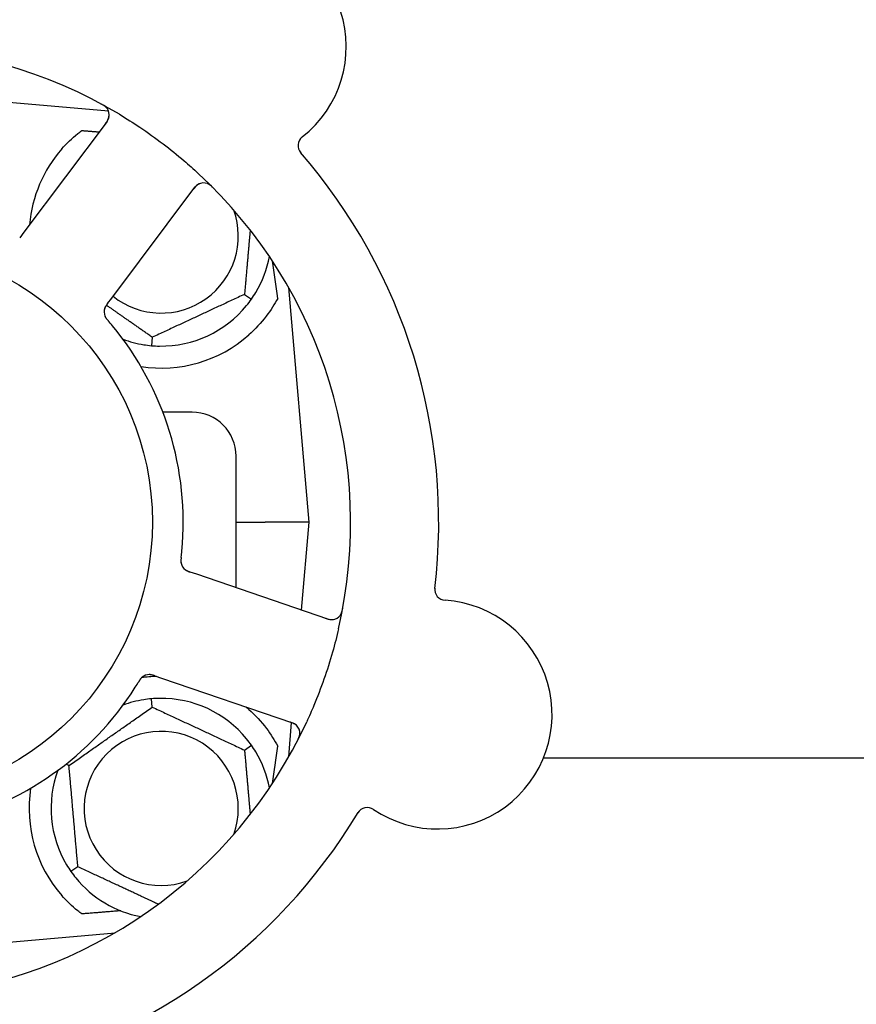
# Model space of a CAD drawing. Header units: inches. Extents: x 5 to 1128, y -85 to 748.
# Tile 31 of 256: x 148.91 to 151.29, y 208.35 to 211.14. Entities that reach past the tile are written whole.
import ezdxf

# ---------------------------------------------------------------- set-up
doc = ezdxf.new("R2010")
doc.units = ezdxf.units.IN
doc.header["$LTSCALE"] = 32
doc.header["$MEASUREMENT"] = 0
doc.layers.add('Dimension (ANSI)', color=7, linetype='Continuous', lineweight=25)
doc.layers.add('Visible (ANSI)', color=7, linetype='Continuous', lineweight=30)
doc.styles.add('Note Text (ANSI)', font='tahoma.ttf')
doc.dimstyles.new('SB Fraction-16 (ANSI)', dxfattribs={"dimscale": 32, "dimtxt": 0.125, "dimasz": 0.098425, "dimexe": 0.125, "dimexo": 0.0625, "dimgap": 0.031496, "dimtad": 0, "dimtih": 1, "dimtoh": 1, "dimdec": 4, "dimrnd": 1e-08, "dimzin": 0, "dimdsep": 46, "dimlunit": 5, "dimtxsty": 'Note Text (ANSI)', "dimcen": 0.09, "dimdle": 0.393701, "dimclrd": 256, "dimclre": 256, "dimclrt": 256, "dimadec": 0, "dimazin": 3, "dimtfac": 0.96, "dimtofl": 0, "dimtmove": 0, "dimatfit": 3, "dimfxl": 1, "dimfrac": 2, "dimtolj": 1, "dimtzin": 12, "dimlwd": -1, "dimlwe": -1, "dimarcsym": 0})

# ---------------------------------------------------------------- blocks, each defined once
blk = doc.blocks.new('*D16')
at = {"layer": 'Defpoints', "color": 0, "transparency": 16777216}
for p in [(170.8073, 474.9837), (79.917, 156.272), (130.8698, 156.272)]:
    blk.add_point(p, dxfattribs=at)
at = {"layer": 'Dimension (ANSI)', "transparency": 16777216}
for p, q in [((168.8073, 474.9837), (75.917, 474.9837)), ((79.917, 471.8341), (79.917, 330.6609)), ((79.917, 159.4216), (79.917, 323.5948)), ((128.8698, 156.272), (75.917, 156.272))]:
    blk.add_line(p, q, dxfattribs=at)
for points in [[(79.3921, 471.8341), (80.4419, 471.8341), (79.917, 474.9837)], [(79.3921, 159.4216), (80.4419, 159.4216), (79.917, 156.272)]]:
    blk.add_solid(points, dxfattribs=at)
at = {"layer": 'Dimension (ANSI)', "transparency": 16777216, "insert": (67.7142, 329.653), "char_height": 4, "attachment_point": 1, "style": 'Note Text (ANSI)'}
blk.add_mtext('\\A1;318 11/16', dxfattribs=at)

msp = doc.modelspace()

# ---------------------------------------------------------------- linework, layer by layer
at = {"layer": 'Visible (ANSI)'}
for p, q in [((149.1662, 210.88255), (148.503, 210.94058)), ((149.16177, 210.8533), (148.92593, 210.53892)), ((149.17511, 210.35199), (149.41095, 210.66638)), ((148.92593, 210.53892), (148.91399, 210.523)), ((149.7355, 209.71558), (149.67723, 210.38168)), ((149.16319, 210.3361), (149.17511, 210.35199)), ((149.55197, 210.3625), (149.57149, 210.34883)), ((149.29034, 210.2405), (149.28827, 210.21677)), ((149.403, 210.02808), (149.3203, 210.02808)), ((149.528, 209.52973), (149.528, 209.90308)), ((149.528, 209.71558), (149.6106, 209.71558)), ((149.7355, 209.71558), (149.6106, 209.71558)), ((149.71369, 209.46625), (149.7355, 209.71558)), ((149.41674, 209.56778), (149.39791, 209.57421)), ((149.78861, 209.44063), (149.41674, 209.56778)), ((149.29716, 209.27945), (149.31596, 209.27303)), ((149.31596, 209.27303), (149.68784, 209.14588)), ((149.29034, 209.19065), (149.28827, 209.21439)), ((149.67723, 209.04947), (149.68572, 209.14653)), ((149.55197, 209.06865), (149.57149, 209.08232)), ((149.05387, 209.02508), (149.04545, 209.02901)), ((151.52307, 209.04617), (150.40038, 209.04617)), ((149.07903, 208.7375), (149.05952, 208.72383)), ((148.64024, 208.50258), (149.18446, 208.5502))]:
    msp.add_line(p, q, dxfattribs=at)
msp.add_circle((148.503, 209.71558), 0.7875, dxfattribs=at)
for centre, radius, start, end in [((149.51563, 211.06548), 0.325, 308.006, 158.24329), ((148.503, 209.71558), 1.35, 59.06409, 119.1852), ((149.13677, 210.87206), 0.03125, 323.12465, 61.27672), ((149.73499, 210.78477), 0.03125, 128.006, 220.95354), ((149.3155, 210.52808), 0.375, 138.77041, 175.08898), ((148.503, 209.71558), 1.6, 353.25836, 40.99093), ((148.503, 209.71558), 1.35, 347.06409, 47.1852), ((149.43595, 210.64763), 0.03125, 44.97257, 143.12465), ((149.3155, 210.52808), 0.21875, 231.38477, 19.65889), ((149.3155, 210.52808), 0.3125, 329.15807, 349.28378), ((149.18471, 210.31271), 0.03125, 161.11888, 202.57804), ((149.3155, 210.52808), 0.3125, 269.15807, 320.84193), ((148.503, 209.71558), 0.875, 354.63234, 39.61695), ((149.3155, 210.52808), 0.3125, 249.72028, 260.84193), ((149.3155, 210.52808), 0.375, 261.21293, 311.51889), ((149.403, 209.90308), 0.125, 0, 90), ((149.40256, 209.60565), 0.03125, 191.91027, 233.9096), ((150.1231, 209.52514), 0.03125, 173.29575, 266.24329), ((150.09976, 209.16965), 0.325, 236.006, 86.24329), ((149.79872, 209.4702), 0.03125, 251.12465, 349.27672), ((149.28157, 209.25176), 0.03125, 89.11888, 130.57804), ((149.3155, 208.90308), 0.375, 92.07658, 98.57442), ((148.503, 209.71558), 0.875, 282.63234, 327.61695), ((149.3155, 208.90308), 0.3125, 99.15807, 110.27972), ((149.3155, 208.90308), 0.3125, 39.15807, 90.84193), ((149.3155, 208.90308), 0.375, 48.48111, 50.17271), ((148.503, 209.71558), 1.35, 275.06409, 335.1852), ((149.67773, 209.11631), 0.03125, 332.97257, 71.12465), ((149.3155, 208.90308), 0.21875, 340.34111, 289.65889), ((149.3155, 208.90308), 0.3125, 10.71622, 30.84193), ((149.3155, 208.90308), 0.3125, 159.72028, 210.84193), ((149.3155, 208.90308), 0.375, 171.21293, 221.22959), ((148.503, 209.71558), 1.6, 281.25836, 328.99093), ((149.90057, 208.87429), 0.03125, 56.006, 148.95354), ((149.3155, 208.90308), 0.3125, 219.15807, 259.28378)]:
    msp.add_arc(centre, radius, start, end, dxfattribs=at)
for centre, major_axis, start_param, end_param in [((149.69795, 208.71054), (-0.20896, 2.38839), 5.4649258, 5.5279515), ((149.69795, 210.72061), (-0.20896, -2.38839), 0.7552338, 0.8182595)]:
    msp.add_ellipse(centre, major_axis=major_axis, ratio=0.0521373, start_param=start_param, end_param=end_param, dxfattribs=at)
for points, knots in [([(149.16221, 210.8902), (149.16204, 210.89043), (149.16182, 210.89072), (149.16107, 210.89166), (149.16045, 210.89236), (149.15898, 210.89385), (149.15805, 210.89471), (149.15634, 210.89609), (149.15578, 210.89652), (149.15437, 210.89756), (149.15346, 210.89819), (149.1515, 210.89946), (149.15043, 210.90012), (149.14873, 210.90111), (149.14809, 210.90147), (149.14681, 210.90217), (149.14619, 210.90251), (149.14556, 210.90285)], [0.051298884, 0.051298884, 0.051298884, 0.051298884, 0.057269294, 0.057269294, 0.069785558, 0.069785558, 0.083632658, 0.083632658, 0.089458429, 0.089458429, 0.097820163, 0.097820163, 0.107290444, 0.107290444, 0.113094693, 0.113094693, 0.118968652, 0.118968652, 0.118968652, 0.118968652]), ([(149.19701, 210.87353), (149.21667, 210.86174), (149.23592, 210.84953), (149.27712, 210.82191), (149.29919, 210.80614), (149.34119, 210.77416), (149.36095, 210.75821), (149.39384, 210.73009), (149.40727, 210.71813), (149.4205, 210.70587)], [-0.73117437, -0.73117437, -0.73117437, -0.73117437, -0.55243049, -0.55243049, -0.34047291, -0.34047291, -0.14064238, -0.14064238, 0, 0, 0, 0]), ([(149.1569, 210.84682), (149.15746, 210.84757), (149.15803, 210.84833), (149.16022, 210.8513), (149.16177, 210.85354), (149.16411, 210.85745), (149.16499, 210.85918), (149.16626, 210.86212), (149.16673, 210.86348), (149.16732, 210.86568), (149.1675, 210.86652), (149.16766, 210.86741), (149.16769, 210.86759), (149.16772, 210.86776)], [0, 0, 0, 0, 0.007248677, 0.007248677, 0.028564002, 0.028564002, 0.047482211, 0.047482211, 0.06536174, 0.06536174, 0.076705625, 0.076705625, 0.079955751, 0.079955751, 0.079955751, 0.079955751]), ([(149.03347, 210.77523), (149.04704, 210.79071), (149.06253, 210.80567), (149.0823, 210.82178), (149.08606, 210.82473), (149.08983, 210.82757)], [0.52788927, 0.52788927, 0.52788927, 0.52788927, 0.6827691, 0.6827691, 0.71884724, 0.71884724, 0.71884724, 0.71884724]), ([(149.42307, 210.6761), (149.42281, 210.67598), (149.42248, 210.67581), (149.42089, 210.67498), (149.41939, 210.67406), (149.41687, 210.67214), (149.41572, 210.67115), (149.41296, 210.66844), (149.41133, 210.66661), (149.40909, 210.66384), (149.40844, 210.66301), (149.40722, 210.66142), (149.40665, 210.66065), (149.40607, 210.65988)], [0.058736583, 0.058736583, 0.058736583, 0.058736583, 0.064782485, 0.064782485, 0.086145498, 0.086145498, 0.103238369, 0.103238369, 0.123434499, 0.123434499, 0.131598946, 0.131598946, 0.138939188, 0.138939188, 0.138939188, 0.138939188]), ([(149.46304, 210.6647), (149.46259, 210.66515), (149.46216, 210.66559), (149.46097, 210.66677), (149.4602, 210.66752), (149.45874, 210.66889), (149.45806, 210.66951), (149.45626, 210.67106), (149.45512, 210.67198), (149.45307, 210.67349), (149.45213, 210.67413), (149.45049, 210.67514), (149.44976, 210.67554), (149.44829, 210.6763), (149.44755, 210.67662), (149.44672, 210.67696), (149.44654, 210.67702), (149.44639, 210.67708)], [0, 0, 0, 0, 0.005149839, 0.005149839, 0.013554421, 0.013554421, 0.020527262, 0.020527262, 0.031641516, 0.031641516, 0.041623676, 0.041623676, 0.051235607, 0.051235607, 0.06373445, 0.06373445, 0.067355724, 0.067355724, 0.067355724, 0.067355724]), ([(149.64603, 210.35094), (149.63742, 210.33488), (149.62649, 210.31745), (149.59904, 210.28148), (149.58191, 210.26309), (149.56408, 210.2473)], [1.44549616, 1.44549616, 1.44549616, 1.44549616, 1.60647008, 1.60647008, 1.78790376, 1.78790376, 1.78790376, 1.78790376]), ([(149.16316, 210.33606), (149.16298, 210.33582), (149.1628, 210.33559), (149.16182, 210.33428), (149.161, 210.33317), (149.15935, 210.33082), (149.15852, 210.32955), (149.15714, 210.32723), (149.15657, 210.32614), (149.15562, 210.32408), (149.15523, 210.32306), (149.15493, 210.32219), (149.15489, 210.32207), (149.15486, 210.32196)], [0, 0, 0, 0, 0.002309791, 0.002309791, 0.012623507, 0.012623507, 0.024338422, 0.024338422, 0.035397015, 0.035397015, 0.047442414, 0.047442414, 0.049661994, 0.049661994, 0.049661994, 0.049661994]), ([(149.16319, 210.3361), (149.16287, 210.33568), (149.16255, 210.33525), (149.16193, 210.33442), (149.16163, 210.33402), (149.16096, 210.3331), (149.16059, 210.33259), (149.15929, 210.33078), (149.1585, 210.32959), (149.15734, 210.32768), (149.15687, 210.32682), (149.1561, 210.32524), (149.15579, 210.32454), (149.15532, 210.32335), (149.15513, 210.32282), (149.15503, 210.3225), (149.15502, 210.32246), (149.15502, 210.32246), (149.15502, 210.32246), (149.15502, 210.32246)], [0, 0, 0, 0, 0.004355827, 0.004355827, 0.008687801, 0.008687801, 0.014307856, 0.014307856, 0.029588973, 0.029588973, 0.043844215, 0.043844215, 0.054171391, 0.054171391, 0.061954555, 0.061954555, 0.063871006, 0.063871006, 0.063878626, 0.063878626, 0.063878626, 0.063878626]), ([(149.15557, 210.30141), (149.15566, 210.3012), (149.15577, 210.30092), (149.15613, 210.30011), (149.1564, 210.29954), (149.15703, 210.29835), (149.15738, 210.29773), (149.15812, 210.29653), (149.1585, 210.29595), (149.15946, 210.29457), (149.16007, 210.29374), (149.161, 210.29254), (149.16129, 210.29218), (149.16233, 210.29089), (149.16313, 210.28993), (149.16418, 210.2887), (149.16444, 210.2884), (149.16482, 210.28796), (149.16493, 210.28783), (149.16505, 210.2877)], [0.044252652, 0.044252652, 0.044252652, 0.044252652, 0.050671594, 0.050671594, 0.061250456, 0.061250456, 0.071050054, 0.071050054, 0.078610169, 0.078610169, 0.087196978, 0.087196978, 0.090753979, 0.090753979, 0.100050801, 0.100050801, 0.10314767, 0.10314767, 0.10451733, 0.10451733, 0.10451733, 0.10451733]), ([(149.15571, 210.30106), (149.15571, 210.30106), (149.15572, 210.30103), (149.15577, 210.30091), (149.15582, 210.30078), (149.156, 210.30036), (149.15615, 210.30003), (149.15668, 210.29892), (149.15712, 210.2981), (149.15816, 210.29639), (149.15875, 210.29551), (149.16018, 210.29353), (149.16108, 210.29239), (149.16288, 210.29021), (149.16378, 210.28916), (149.1648, 210.28799), (149.16492, 210.28784), (149.16505, 210.2877)], [0.030853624, 0.030853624, 0.030853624, 0.030853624, 0.032941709, 0.032941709, 0.03638518, 0.03638518, 0.042347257, 0.042347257, 0.055267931, 0.055267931, 0.065838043, 0.065838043, 0.077516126, 0.077516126, 0.087897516, 0.087897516, 0.089364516, 0.089364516, 0.089364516, 0.089364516]), ([(149.37224, 209.61528), (149.37217, 209.61474), (149.37211, 209.6142), (149.37199, 209.61311), (149.37193, 209.61258), (149.37174, 209.61077), (149.37162, 209.6095), (149.37149, 209.60743), (149.37145, 209.60658), (149.37142, 209.60464), (149.37145, 209.60362), (149.37158, 209.60183), (149.37167, 209.60102), (149.37187, 209.59975), (149.37198, 209.59922), (149.37204, 209.59891), (149.37205, 209.59887), (149.37205, 209.59886), (149.37205, 209.59886), (149.37205, 209.59886)], [0, 0, 0, 0, 0.004180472, 0.004180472, 0.008305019, 0.008305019, 0.018114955, 0.018114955, 0.025612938, 0.025612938, 0.036850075, 0.036850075, 0.047489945, 0.047489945, 0.056089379, 0.056089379, 0.05828692, 0.05828692, 0.058652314, 0.058652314, 0.058652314, 0.058652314]), ([(149.37224, 209.61528), (149.3722, 209.61499), (149.37217, 209.61469), (149.37208, 209.61388), (149.37202, 209.61338), (149.37185, 209.6118), (149.37175, 209.61071), (149.37157, 209.60844), (149.37151, 209.60724), (149.37146, 209.60488), (149.37148, 209.60376), (149.37162, 209.60155), (149.37175, 209.60056), (149.37196, 209.59933), (149.37203, 209.599), (149.37208, 209.59875)], [0.001596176, 0.001596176, 0.001596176, 0.001596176, 0.00393777, 0.00393777, 0.007842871, 0.007842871, 0.016055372, 0.016055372, 0.025513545, 0.025513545, 0.037191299, 0.037191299, 0.054193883, 0.054193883, 0.061558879, 0.061558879, 0.061558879, 0.061558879]), ([(149.37224, 209.61532), (149.37229, 209.6158), (149.37235, 209.6163), (149.37241, 209.61685), (149.37297, 209.62172), (149.37366, 209.62837), (149.37417, 209.63372)], [0.48080563, 0.48080563, 0.48080563, 0.48080563, 0.5329828, 0.5329828, 0.5329828, 1, 1, 1, 1]), ([(149.38313, 209.58117), (149.38321, 209.58111), (149.38329, 209.58105), (149.38353, 209.58087), (149.38371, 209.58074), (149.38453, 209.58015), (149.38531, 209.57963), (149.38726, 209.57849), (149.38854, 209.57783), (149.39121, 209.57664), (149.39261, 209.57609), (149.39466, 209.57534), (149.39531, 209.57511), (149.39627, 209.57477), (149.3966, 209.57466), (149.39724, 209.57444), (149.39755, 209.57433), (149.39787, 209.57423)], [0.038929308, 0.038929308, 0.038929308, 0.038929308, 0.040726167, 0.040726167, 0.043941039, 0.043941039, 0.054249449, 0.054249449, 0.066768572, 0.066768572, 0.07820649, 0.07820649, 0.083402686, 0.083402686, 0.086046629, 0.086046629, 0.08863019, 0.08863019, 0.08863019, 0.08863019]), ([(149.38378, 209.58067), (149.38378, 209.58067), (149.38378, 209.58067), (149.38384, 209.58063), (149.38402, 209.58049), (149.38458, 209.58009), (149.38503, 209.57979), (149.38605, 209.57913), (149.38663, 209.57879), (149.38738, 209.57839), (149.38757, 209.57828), (149.38899, 209.57756), (149.39066, 209.57682), (149.39342, 209.57578), (149.39425, 209.57548), (149.39555, 209.57502), (149.396, 209.57487), (149.39692, 209.57455), (149.3974, 209.57439), (149.39787, 209.57423)], [0.028019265, 0.028019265, 0.028019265, 0.028019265, 0.028672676, 0.028672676, 0.033062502, 0.033062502, 0.040781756, 0.040781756, 0.051074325, 0.051074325, 0.054504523, 0.054504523, 0.075062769, 0.075062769, 0.083066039, 0.083066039, 0.087153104, 0.087153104, 0.091266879, 0.091266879, 0.091266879, 0.091266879]), ([(149.82384, 209.45161), (149.82401, 209.45185), (149.82422, 209.45214), (149.82487, 209.45315), (149.82535, 209.45395), (149.82632, 209.45581), (149.82685, 209.45696), (149.82763, 209.45902), (149.82787, 209.45967), (149.82842, 209.46135), (149.82873, 209.4624), (149.82934, 209.46466), (149.82963, 209.46588), (149.83005, 209.4678), (149.83019, 209.46853), (149.83047, 209.46995), (149.8306, 209.47065), (149.83073, 209.47136)], [0.051298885, 0.051298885, 0.051298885, 0.051298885, 0.057269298, 0.057269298, 0.069785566, 0.069785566, 0.083632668, 0.083632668, 0.089458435, 0.089458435, 0.09782017, 0.09782017, 0.107290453, 0.107290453, 0.113094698, 0.113094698, 0.118968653, 0.118968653, 0.118968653, 0.118968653]), ([(149.78094, 209.44326), (149.78183, 209.44295), (149.78273, 209.44264), (149.78623, 209.44148), (149.78884, 209.4407), (149.79328, 209.43968), (149.7952, 209.43938), (149.79838, 209.43908), (149.79983, 209.43906), (149.80211, 209.43917), (149.80296, 209.43926), (149.80385, 209.43938), (149.80404, 209.43941), (149.8042, 209.43944)], [0, 0, 0, 0, 0.007248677, 0.007248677, 0.028564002, 0.028564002, 0.04748221, 0.04748221, 0.065361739, 0.065361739, 0.076705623, 0.076705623, 0.079955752, 0.079955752, 0.079955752, 0.079955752]), ([(149.81874, 209.41336), (149.81361, 209.39102), (149.80794, 209.36894), (149.79439, 209.32118), (149.7862, 209.29528), (149.76841, 209.24445), (149.75896, 209.21982), (149.74229, 209.1799), (149.73548, 209.16441), (149.72836, 209.149)], [-0.73117336, -0.73117336, -0.73117336, -0.73117336, -0.55242948, -0.55242948, -0.34016147, -0.34016147, -0.13232742, -0.13232742, 0, 0, 0, 0]), ([(149.29712, 209.27947), (149.29684, 209.27957), (149.29656, 209.27966), (149.29501, 209.28019), (149.2937, 209.28063), (149.29096, 209.28147), (149.28949, 209.28187), (149.28686, 209.28246), (149.28565, 209.28267), (149.2834, 209.28294), (149.28231, 209.283), (149.28139, 209.28301), (149.28126, 209.28301), (149.28114, 209.28301)], [0, 0, 0, 0, 0.002309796, 0.002309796, 0.012623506, 0.012623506, 0.024338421, 0.024338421, 0.035397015, 0.035397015, 0.047442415, 0.047442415, 0.049661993, 0.049661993, 0.049661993, 0.049661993]), ([(149.29716, 209.27946), (149.29666, 209.27963), (149.29616, 209.2798), (149.29518, 209.28013), (149.2947, 209.28029), (149.29362, 209.28065), (149.29303, 209.28084), (149.2909, 209.28152), (149.28952, 209.2819), (149.28735, 209.28242), (149.28639, 209.2826), (149.28464, 209.28284), (149.28388, 209.28292), (149.28261, 209.283), (149.28204, 209.28301), (149.28171, 209.28301), (149.28167, 209.28301), (149.28167, 209.28301), (149.28167, 209.28301), (149.28167, 209.28301)], [0, 0, 0, 0, 0.004355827, 0.004355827, 0.0086878, 0.0086878, 0.014307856, 0.014307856, 0.029588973, 0.029588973, 0.043844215, 0.043844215, 0.05417139, 0.05417139, 0.061954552, 0.061954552, 0.063871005, 0.063871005, 0.063878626, 0.063878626, 0.063878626, 0.063878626]), ([(149.26182, 209.27598), (149.26164, 209.27583), (149.26141, 209.27564), (149.26076, 209.27505), (149.26029, 209.27461), (149.25936, 209.27364), (149.25888, 209.27312), (149.25797, 209.27204), (149.25753, 209.27151), (149.25652, 209.27017), (149.25592, 209.26933), (149.25506, 209.26807), (149.25481, 209.26769), (149.2539, 209.2663), (149.25324, 209.26525), (149.25239, 209.26387), (149.25219, 209.26352), (149.25189, 209.26303), (149.2518, 209.26288), (149.2517, 209.26273)], [0.044252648, 0.044252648, 0.044252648, 0.044252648, 0.050671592, 0.050671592, 0.061250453, 0.061250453, 0.071050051, 0.071050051, 0.078610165, 0.078610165, 0.087196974, 0.087196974, 0.090753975, 0.090753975, 0.100050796, 0.100050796, 0.103147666, 0.103147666, 0.104517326, 0.104517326, 0.104517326, 0.104517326]), ([(149.26153, 209.27574), (149.26153, 209.27574), (149.2615, 209.27572), (149.2614, 209.27563), (149.26129, 209.27554), (149.26096, 209.27525), (149.26069, 209.275), (149.2598, 209.27415), (149.25915, 209.27348), (149.25784, 209.27196), (149.25719, 209.27114), (149.25575, 209.26916), (149.25494, 209.26795), (149.25343, 209.26557), (149.2527, 209.26438), (149.2519, 209.26306), (149.2518, 209.26289), (149.2517, 209.26273)], [0.030853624, 0.030853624, 0.030853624, 0.030853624, 0.032941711, 0.032941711, 0.036385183, 0.036385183, 0.042347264, 0.042347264, 0.055267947, 0.055267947, 0.065838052, 0.065838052, 0.077516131, 0.077516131, 0.087897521, 0.087897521, 0.089364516, 0.089364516, 0.089364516, 0.089364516]), ([(149.56408, 209.18385), (149.58206, 209.16793), (149.5993, 209.14938), (149.62668, 209.11341), (149.63749, 209.09615), (149.64603, 209.08021)], [0.51027324, 0.51027324, 0.51027324, 0.51027324, 0.69323174, 0.69323174, 0.85269236, 0.85269236, 0.85269236, 0.85269236]), ([(149.70084, 209.13735), (149.70063, 209.13757), (149.70038, 209.13783), (149.69909, 209.13909), (149.69775, 209.14022), (149.69515, 209.14203), (149.69385, 209.14282), (149.69042, 209.14461), (149.68817, 209.14559), (149.68485, 209.14687), (149.68386, 209.14722), (149.68197, 209.14789), (149.68106, 209.1482), (149.68015, 209.14851)], [0.058736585, 0.058736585, 0.058736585, 0.058736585, 0.064782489, 0.064782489, 0.086145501, 0.086145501, 0.103238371, 0.103238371, 0.123434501, 0.123434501, 0.131598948, 0.131598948, 0.13893919, 0.13893919, 0.13893919, 0.13893919]), ([(149.70234, 209.09582), (149.70263, 209.09638), (149.70291, 209.09693), (149.70367, 209.09843), (149.70415, 209.09939), (149.70499, 209.1012), (149.70537, 209.10205), (149.70629, 209.10423), (149.70682, 209.1056), (149.70762, 209.10802), (149.70793, 209.10911), (149.70839, 209.11099), (149.70855, 209.1118), (149.70881, 209.11344), (149.70889, 209.11423), (149.70895, 209.11513), (149.70896, 209.11532), (149.70897, 209.11548)], [0, 0, 0, 0, 0.005149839, 0.005149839, 0.013554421, 0.013554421, 0.020527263, 0.020527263, 0.031641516, 0.031641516, 0.041623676, 0.041623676, 0.051235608, 0.051235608, 0.063734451, 0.063734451, 0.067355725, 0.067355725, 0.067355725, 0.067355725]), ([(149.08983, 208.60358), (149.08607, 208.60641), (149.08232, 208.60935), (149.06255, 208.62546), (149.04705, 208.64043), (149.03347, 208.65592)], [1.52999431, 1.52999431, 1.52999431, 1.52999431, 1.56596178, 1.56596178, 1.72096024, 1.72096024, 1.72096024, 1.72096024])]:
    msp.add_open_spline(points, degree=3, knots=knots, dxfattribs=at)
for points, weights in [([(149.08983, 210.82757), (149.11459, 210.8256), (149.13949, 210.82361)], [0.999921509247, 0.999914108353, 0.999909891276]), ([(149.56796, 210.54525), (149.56049, 210.45989), (149.55197, 210.3625)], [1.11819795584, 1.14843950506, 1.04422863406]), ([(149.55197, 210.3625), (149.42116, 210.3015), (149.29034, 210.2405)], [1.04422863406, 1.20577136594, 1.04422863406]), ([(149.29034, 210.2405), (149.22056, 210.28937), (149.16001, 210.33176)], [1.04422863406, 1.13389426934, 1.12402059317]), ([(149.05387, 209.02508), (149.17211, 209.10786), (149.29034, 209.19065)], [1.04422863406, 1.20577136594, 1.04422863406]), ([(149.29034, 209.19065), (149.42116, 209.12965), (149.55197, 209.06865)], [1.04422863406, 1.20577136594, 1.04422863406]), ([(149.55197, 209.06865), (149.56049, 208.97127), (149.56796, 208.8859)], [1.04422863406, 1.14843950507, 1.11819795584]), ([(149.07903, 208.7375), (149.06645, 208.88129), (149.05387, 209.02508)], [1.04422863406, 1.20577136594, 1.04422863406]), ([(149.30708, 208.63116), (149.19644, 208.68275), (149.07903, 208.7375)], [1.07748863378, 1.18694802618, 1.04422863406]), ([(149.2007, 208.61243), (149.1449, 208.60797), (149.08983, 208.60358)], [0.999904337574, 0.999905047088, 0.99992150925])]:
    msp.add_rational_spline(points, weights, degree=2, dxfattribs=at)
for points in [[(149.55782, 210.33074), (149.56238, 210.33635), (149.56711, 210.34259), (149.57149, 210.34883)], [(149.57149, 210.34883), (149.57586, 210.35508), (149.5801, 210.36166), (149.58381, 210.36787)], [(149.17704, 210.27352), (149.17322, 210.27813), (149.16827, 210.28396), (149.16504, 210.2877)], [(149.26577, 210.21956), (149.2729, 210.21841), (149.28067, 210.21744), (149.28827, 210.21677)], [(149.28827, 210.21677), (149.29586, 210.21611), (149.30368, 210.21572), (149.31091, 210.21561)], [(149.24193, 209.24695), (149.24513, 209.252), (149.24914, 209.25851), (149.25171, 209.26273)], [(149.28827, 209.21439), (149.28067, 209.21372), (149.2729, 209.21274), (149.26577, 209.21159)], [(149.31091, 209.21554), (149.30368, 209.21544), (149.29586, 209.21505), (149.28827, 209.21439)], [(149.57149, 209.08232), (149.56711, 209.08856), (149.56238, 209.0948), (149.55782, 209.10041)], [(149.58381, 209.06329), (149.5801, 209.06949), (149.57586, 209.07607), (149.57149, 209.08232)], [(149.04719, 208.74287), (149.0509, 208.73666), (149.05515, 208.73008), (149.05952, 208.72383)], [(149.05952, 208.72383), (149.06389, 208.71759), (149.06862, 208.71135), (149.07319, 208.70574)]]:
    msp.add_open_spline(points, degree=3, dxfattribs=at)

# ---------------------------------------------------------------- dimensions: what is measured, and where the dimension line sits
at = {"layer": 'Dimension (ANSI)'}
dim = msp.add_linear_dim(base=(79.91701, 156.27197), p1=(170.80726, 474.98367), p2=(130.86976, 156.27197), angle=270, dimstyle='SB Fraction-16 (ANSI)', override={"dimgap": 0.031496, "dimdec": 4, "dimtol": 0, "dimlim": 0, "dimtp": 0, "dimtm": 0, "dimtdec": 2, "dimatfit": 1}, dxfattribs=at)
dim.commit()
dim.dimension.update_dxf_attribs({"geometry": '*D16', "text_midpoint": (79.91701, 327.12782), "dimtype": 160})

doc.saveas('drawing.dxf')
